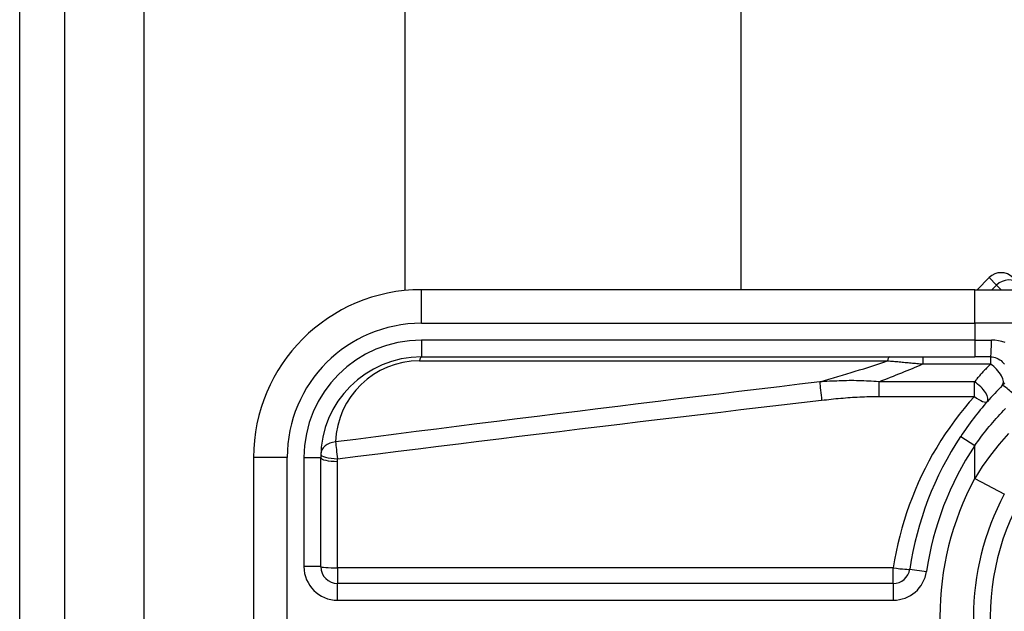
# Model space of a CAD drawing. Header units: inches. Extents: x 3.3 to 80.3, y 4.6 to 43.1.
# Tile 11 of 80: x 3.3 to 4.4, y 17.2 to 17.9. Entities that reach past the tile are written whole.
import ezdxf

# ---------------------------------------------------------------- set-up
doc = ezdxf.new("R2010")
doc.units = ezdxf.units.IN
doc.header["$MEASUREMENT"] = 0
doc.layers.add('Visible Edges(ANSI)', color=7, linetype='Continuous', lineweight=25)
doc.layers.add('Visible Tangent Edges(ANSI)', color=7, linetype='Continuous', lineweight=25)

msp = doc.modelspace()

# ---------------------------------------------------------------- linework, layer by layer
at = {"layer": 'Visible Edges(ANSI)'}
for p, q in [((3.2541, 32.6239), (3.2541, 13.1129)), ((3.3071, 13.1129), (3.3071, 32.6239)), ((3.7062, 17.5998), (3.7062, 28.137)), ((4.0999, 28.136), (4.0999, 17.6007)), ((4.3914, 17.615), (4.3772, 17.6007)), ((4.3744, 17.6007), (3.7254, 17.6007)), ((4.3744, 17.6007), (4.6117, 17.6007)), ((3.7254, 17.522), (4.3744, 17.522)), ((4.3929, 17.522), (4.3744, 17.522)), ((3.5285, 17.4039), (3.5285, 17.0299)), ((3.6073, 17.2759), (3.6073, 17.4039)), ((4.2789, 17.2562), (3.627, 17.2562))]:
    msp.add_line(p, q, dxfattribs=at)
at = {"layer": 'Visible Edges(ANSI)', "flags": 128}
for points in [[(4.3929, 17.522), (4.3948, 17.5219), (4.3967, 17.5216), (4.3986, 17.5211), (4.4004, 17.5205), (4.4021, 17.5197), (4.4038, 17.5187), (4.4053, 17.5176), (4.4068, 17.5163), (4.4081, 17.5148), (4.4092, 17.5133)], [(4.4068, 17.4884), (4.4045, 17.4861), (4.4023, 17.4838), (4.4001, 17.4815), (4.3979, 17.4792), (4.3957, 17.4768), (4.3935, 17.4745), (4.3914, 17.4721), (4.3893, 17.4697), (4.3872, 17.4672), (4.3851, 17.4648), (4.383, 17.4623), (4.3809, 17.4598), (4.3789, 17.4573), (4.3769, 17.4548), (4.3749, 17.4523), (4.373, 17.4497), (4.371, 17.4472), (4.3691, 17.4446), (4.3672, 17.442), (4.3653, 17.4393), (4.3635, 17.4367), (4.3616, 17.4341), (4.3598, 17.4314), (4.358, 17.4287)], [(4.4092, 17.4914), (4.4081, 17.4898), (4.4068, 17.4884)]]:
    msp.add_lwpolyline(points, dxfattribs=at)
at = {"layer": 'Visible Edges(ANSI)'}
for centre, radius, start, end in [((4.4053, 17.6011), 0.0197, 45, 135), ((3.7254, 17.4039), 0.1969, 90, 180), ((3.7254, 17.4039), 0.1181, 90, 180), ((4.6781, 17.2169), 0.3839, 146.5037, 171.5867), ((4.6781, 17.2169), 0.3051, 151.8328, 208.1672), ((3.627, 17.2759), 0.0197, 180, 270), ((4.2789, 17.2759), 0.0197, 270, 351.5867)]:
    msp.add_arc(centre, radius, start, end, dxfattribs=at)
at = {"layer": 'Visible Tangent Edges(ANSI)'}
for p, q in [((3.4001, 13.1129), (3.4001, 32.6239)), ((4.4001, 17.6063), (4.3914, 17.615)), ((4.3945, 17.6007), (4.4001, 17.6063)), ((4.4001, 17.6063), (4.4056, 17.6007)), ((3.7254, 17.5614), (3.7254, 17.6007)), ((4.3744, 17.5614), (4.3744, 17.6007)), ((3.7254, 17.5614), (4.3744, 17.5614)), ((4.6456, 17.5614), (4.3744, 17.5614)), ((4.3744, 17.5614), (4.3744, 17.5417)), ((3.7254, 17.5417), (3.7254, 17.522)), ((4.3744, 17.5417), (3.7254, 17.5417)), ((4.3744, 17.5417), (4.3744, 17.522)), ((4.3744, 17.5417), (4.3941, 17.5417)), ((4.3135, 17.522), (4.3135, 17.5137)), ((4.3929, 17.522), (4.3929, 17.5137)), ((3.7231, 17.5174), (4.2722, 17.5174)), ((4.3135, 17.5137), (4.3929, 17.5137)), ((4.2619, 17.4928), (4.2619, 17.4757)), ((4.3741, 17.4928), (4.2619, 17.4928)), ((4.3741, 17.4757), (4.3741, 17.4928)), ((4.2619, 17.4757), (4.3741, 17.4757)), ((4.358, 17.4287), (4.3744, 17.4179)), ((4.3744, 17.3795), (4.3744, 17.4179)), ((3.5679, 17.4039), (3.5285, 17.4039)), ((3.5679, 17.0299), (3.5679, 17.4039)), ((3.5876, 17.4039), (3.6073, 17.4039)), ((3.5876, 17.4039), (3.5876, 17.2759)), ((3.627, 17.2745), (3.627, 17.3994)), ((4.3744, 17.3795), (4.4092, 17.3609)), ((3.6073, 17.2759), (3.5876, 17.2759)), ((4.2789, 17.2745), (3.627, 17.2745)), ((3.627, 17.2745), (3.627, 17.2562)), ((4.2789, 17.2562), (4.2789, 17.2745)), ((4.2984, 17.2731), (4.3179, 17.2702)), ((3.627, 17.2366), (3.627, 17.2562)), ((4.2789, 17.2562), (4.2789, 17.2366)), ((3.627, 17.2366), (4.2789, 17.2366))]:
    msp.add_line(p, q, dxfattribs=at)
at = {"layer": 'Visible Tangent Edges(ANSI)', "flags": 128}
for points in [[(4.4101, 17.5387), (4.4062, 17.54), (4.4023, 17.5409), (4.3982, 17.5415), (4.3941, 17.5417)], [(4.2722, 17.5174), (4.2739, 17.5173), (4.2756, 17.5171), (4.2773, 17.517), (4.279, 17.5168), (4.2807, 17.5167), (4.2824, 17.5165), (4.2842, 17.5164), (4.2859, 17.5162), (4.2876, 17.516), (4.2893, 17.5159), (4.291, 17.5157), (4.2928, 17.5156), (4.2945, 17.5154), (4.2962, 17.5153), (4.2979, 17.5151), (4.2997, 17.5149), (4.3014, 17.5148), (4.3031, 17.5146), (4.3049, 17.5145), (4.3066, 17.5143), (4.3083, 17.5141), (4.3101, 17.514), (4.3118, 17.5138), (4.3135, 17.5137)], [(4.3929, 17.5137), (4.3921, 17.5128), (4.3913, 17.512), (4.3905, 17.5111), (4.3897, 17.5103), (4.3889, 17.5094), (4.3881, 17.5086), (4.3873, 17.5077), (4.3865, 17.5069), (4.3857, 17.506), (4.3849, 17.5051), (4.3841, 17.5043), (4.3833, 17.5034), (4.3826, 17.5025), (4.3818, 17.5017), (4.381, 17.5008), (4.3802, 17.4999), (4.3795, 17.499), (4.3787, 17.4981), (4.3779, 17.4973), (4.3771, 17.4964), (4.3764, 17.4955), (4.3756, 17.4946), (4.3749, 17.4937), (4.3741, 17.4928)], [(4.1926, 17.4927), (4.1689, 17.4899), (4.1453, 17.487), (4.1216, 17.4841), (4.0979, 17.4813), (4.0742, 17.4784), (4.0506, 17.4755), (4.0269, 17.4726), (4.0032, 17.4697), (3.9796, 17.4668), (3.9559, 17.4639), (3.9323, 17.461), (3.9086, 17.4581), (3.8849, 17.4551), (3.8613, 17.4522), (3.8376, 17.4492), (3.8139, 17.4462), (3.7903, 17.4433), (3.7666, 17.4403), (3.743, 17.4373), (3.7193, 17.4343), (3.6957, 17.4313), (3.672, 17.4283), (3.6483, 17.4252), (3.6247, 17.4222)], [(4.2619, 17.4928), (4.259, 17.493), (4.256, 17.4932), (4.2531, 17.4934), (4.2502, 17.4936), (4.2473, 17.4937), (4.2444, 17.4938), (4.2415, 17.4939), (4.2386, 17.494), (4.2357, 17.494), (4.2328, 17.4941), (4.2299, 17.4941), (4.227, 17.4941), (4.2241, 17.494), (4.2212, 17.494), (4.2183, 17.4939), (4.2155, 17.4938), (4.2126, 17.4937), (4.2097, 17.4936), (4.2069, 17.4935), (4.204, 17.4934), (4.2011, 17.4932), (4.1983, 17.4931), (4.1954, 17.4929), (4.1926, 17.4927)], [(4.1949, 17.4712), (4.1977, 17.4715), (4.2005, 17.4718), (4.2033, 17.4721), (4.206, 17.4724), (4.2088, 17.4727), (4.2116, 17.473), (4.2144, 17.4732), (4.2172, 17.4735), (4.22, 17.4737), (4.2228, 17.4739), (4.2255, 17.4742), (4.2283, 17.4744), (4.2311, 17.4746), (4.2339, 17.4747), (4.2367, 17.4749), (4.2395, 17.4751), (4.2423, 17.4752), (4.2451, 17.4753), (4.2479, 17.4754), (4.2507, 17.4755), (4.2535, 17.4756), (4.2563, 17.4756), (4.2591, 17.4757), (4.2619, 17.4757)], [(4.3741, 17.4757), (4.368, 17.4687), (4.362, 17.4615), (4.3562, 17.4543), (4.3506, 17.4468), (4.3451, 17.4393), (4.3399, 17.4316), (4.3348, 17.4237), (4.3299, 17.4158), (4.3251, 17.4077), (4.3206, 17.3995), (4.3163, 17.3912), (4.3121, 17.3828), (4.3082, 17.3742), (4.3044, 17.3656), (4.3009, 17.3568), (4.2976, 17.348), (4.2945, 17.3391), (4.2916, 17.33), (4.2889, 17.321), (4.2865, 17.3118), (4.2843, 17.3026), (4.2823, 17.2933), (4.2805, 17.2839), (4.2789, 17.2745)], [(3.627, 17.4025), (3.6507, 17.4055), (3.6743, 17.4084), (3.698, 17.4114), (3.7216, 17.4143), (3.7453, 17.4172), (3.7689, 17.4201), (3.7926, 17.423), (3.8163, 17.4259), (3.8399, 17.4288), (3.8636, 17.4317), (3.8872, 17.4346), (3.9109, 17.4375), (3.9346, 17.4403), (3.9582, 17.4432), (3.9819, 17.446), (4.0056, 17.4488), (4.0292, 17.4517), (4.0529, 17.4545), (4.0766, 17.4573), (4.1002, 17.4601), (4.1239, 17.4629), (4.1476, 17.4656), (4.1712, 17.4684), (4.1949, 17.4712)], [(4.3744, 17.4179), (4.3763, 17.4204), (4.3781, 17.4229), (4.3799, 17.4254), (4.3818, 17.4279), (4.3837, 17.4304), (4.3856, 17.4329), (4.3876, 17.4353), (4.3896, 17.4378), (4.3915, 17.4402), (4.3936, 17.4426), (4.3956, 17.445), (4.3976, 17.4474), (4.3997, 17.4497), (4.4018, 17.4521), (4.4039, 17.4544), (4.4061, 17.4567), (4.4082, 17.459), (4.4104, 17.4613)], [(4.4141, 17.4321), (4.4032, 17.4196), (4.3929, 17.4066), (4.3833, 17.3932), (4.3744, 17.3795)], [(3.627, 17.3994), (3.627, 17.3995), (3.627, 17.3997), (3.627, 17.3998), (3.627, 17.3999), (3.627, 17.4), (3.627, 17.4002), (3.627, 17.4003), (3.627, 17.4004), (3.627, 17.4006), (3.627, 17.4007), (3.627, 17.4008), (3.627, 17.401), (3.627, 17.4011), (3.627, 17.4012), (3.627, 17.4013), (3.627, 17.4015), (3.627, 17.4016), (3.627, 17.4017), (3.627, 17.4019), (3.627, 17.402), (3.627, 17.4021), (3.627, 17.4023), (3.627, 17.4024), (3.627, 17.4025)]]:
    msp.add_lwpolyline(points, dxfattribs=at)
at = {"layer": 'Visible Tangent Edges(ANSI)'}
for centre, radius, start, end in [((3.7254, 17.4039), 0.1575, 90, 180), ((3.7254, 17.4039), 0.1378, 90, 180), ((3.7231, 17.419), 0.0984, 90, 178.1337), ((4.6781, 17.2169), 0.2854, 32.8812, 327.1188), ((4.6781, 17.2169), 0.3642, 146.5037, 171.5867), ((4.6781, 17.2169), 0.3445, 151.8328, 208.1672), ((3.627, 17.2759), 0.0394, 180, 270), ((4.2789, 17.2759), 0.0394, 270, 351.5867)]:
    msp.add_arc(centre, radius, start, end, dxfattribs=at)
for centre, major_axis, ratio, start_param, end_param in [((4.4131, 17.5932), (0.0139, 0.0139), 0.937622, 0, 1.570796), ((4.3929, 17.5417), (0, -0.0197), 0.062411, 0, 1.570796), ((3.7254, 17.5023), (0, 0.0197), 0.183721, 0, 0.697296), ((4.2745, 17.5023), (0, 0.0197), 0.183721, 0, 0.697296), ((0.7626, 17.2772), (3.6726, 0.3387), 0.074886, 5.910747, 5.977199), ((0.7719, 17.2169), (3.6725, 0.4008), 0.088107, 5.956893, 6.005683), ((4.3929, 17.5023), (0.0139, -0.0139), 0.446023, 0, 1.990559), ((4.1949, 17.4776), (0.0023, -0.0195), 0.041071, 3.825401, 5.042638), ((4.3741, 17.4822), (0.0148, -0.0129), 0.431187, 0, 1.930721), ((4.4207, 17.4745), (-0.0139, 0.0139), 0.111497, 4.601416, 6.283185), ((4.3741, 17.4822), (0.0148, -0.0129), 0.257129, 4.93314, 6.283185), ((3.627, 17.4071), (-0.0197, 0.0006), 0.770235, 4.855758, 6.283185), ((3.627, 17.4071), (-0.0025, 0.0195), 0.030516, 0.6835, 1.803862), ((3.627, 17.4071), (-0.0197, 0.0006), 0.232745, 0, 1.57838), ((3.627, 17.4039), (-0.0197, 0), 0.228742, 0, 1.570796), ((3.627, 17.2759), (-0.0197, 0), 0.07065, 0, 1.570796), ((4.2789, 17.2759), (0.0195, -0.0029), 0.069894, 4.722726, 6.283185)]:
    msp.add_ellipse(centre, major_axis=major_axis, ratio=ratio, start_param=start_param, end_param=end_param, dxfattribs=at)

doc.saveas('drawing.dxf')
